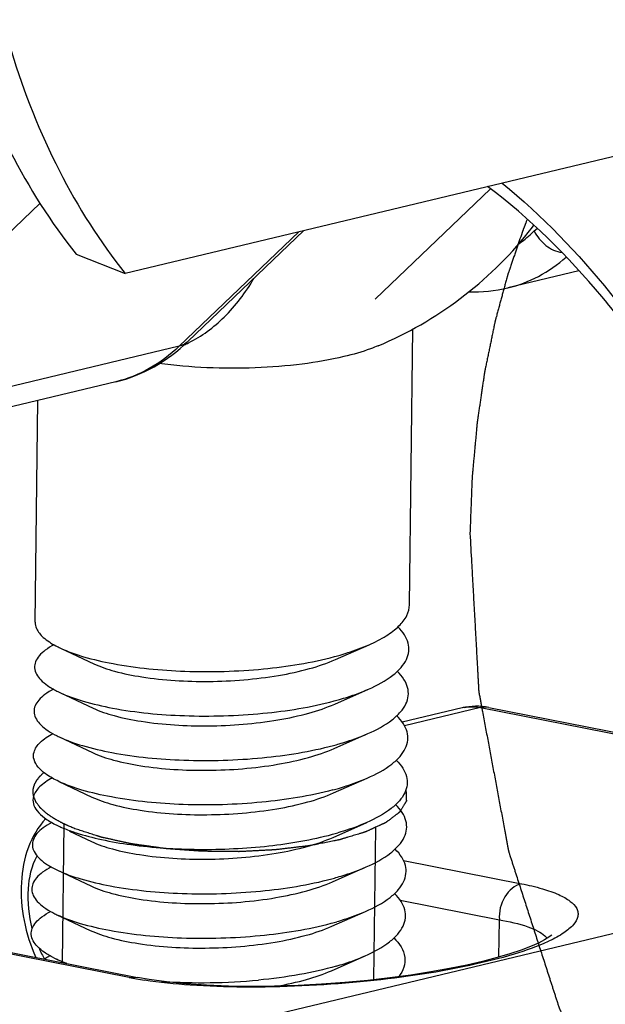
# Paper-space layout 'DRW0010_1_2' of a CAD drawing. Header units: millimetres. Extents: x 0 to 420, y 0 to 297.
# Tile 85 of 171: x 280.31 to 285.95, y 119.74 to 129.22. Entities that reach past the tile are written whole.
import ezdxf

# ---------------------------------------------------------------- set-up
doc = ezdxf.new("R2010")
doc.units = ezdxf.units.MM
doc.header["$LTSCALE"] = 23.1
doc.layers.get('0').update_dxf_attribs({"linetype": 'CONTINUOUS'})
doc.layers.add('02___PRT_ALL_AXES', color=7, linetype='CONTINUOUS')
doc.layers.add('03___PRT_ALL_CURVES', color=7, linetype='CONTINUOUS')

psp = doc.layouts.new('DRW0010_1_2')

# ---------------------------------------------------------------- linework, layer by layer
at = {"color": 7, "linetype": 'Continuous'}
for p, q in [((289.8532, 128.8219), (281.3253, 126.7795)), ((278.1407, 125.1915), (280.5074, 127.4565)), ((285.2629, 127.1882), (285.2896, 127.2137)), ((282.9957, 127.1796), (281.8454, 126.0787)), ((283.0447, 127.1913), (281.9287, 126.1233)), ((280.8529, 126.9652), (281.3253, 126.7795)), ((285.6933, 126.8041), (285.0098, 126.6404)), ((281.8454, 126.0787), (278.1407, 125.1915)), ((281.2356, 125.7365), (277.5304, 124.8491)), ((280.7019, 123.1729), (281.0227, 123.0218)), ((283.3484, 123.0618), (283.6725, 123.2045)), ((283.343, 122.634), (283.6671, 122.7766)), ((280.6965, 122.745), (281.0173, 122.594)), ((284.5693, 122.597), (283.992, 122.4588)), ((284.7464, 122.5995), (284.0128, 122.4238)), ((284.7464, 122.5995), (288.7364, 121.8126)), ((284.8251, 122.6014), (288.7254, 121.8322)), ((280.6911, 122.3171), (281.0119, 122.1661)), ((283.3376, 122.2061), (283.6617, 122.3488)), ((283.3322, 121.7782), (283.6562, 121.9209)), ((280.6857, 121.8892), (281.0064, 121.7382)), ((283.3268, 121.3503), (283.6508, 121.493)), ((280.7906, 121.4095), (281.001, 121.3103)), ((279.2373, 118.8017), (289.0988, 121.1635)), ((283.3213, 120.9224), (283.6454, 121.0651)), ((284.003, 121.1282), (285.1392, 120.9041)), ((280.6748, 121.0335), (280.9956, 120.8824)), ((281.3645, 120.0001), (277.267, 120.8082)), ((277.3457, 120.8101), (281.4434, 120.002)), ((283.9715, 120.7443), (284.9268, 120.5559)), ((280.6694, 120.6056), (280.9902, 120.4546)), ((283.3159, 120.4946), (283.64, 120.6372)), ((284.9223, 120.1973), (284.9268, 120.5559)), ((283.3105, 120.0667), (283.6345, 120.2094))]:
    psp.add_line(p, q, dxfattribs=at)
at = {"color": 2, "linetype": 'Continuous'}
for p, q in [((280.735, 121.4801), (280.7181, 120.145)), ((283.7348, 121.4421), (283.7163, 119.9798))]:
    psp.add_line(p, q, dxfattribs=at)
at = {"color": 7, "linetype": 'Continuous'}
psp.add_lwpolyline([(285.4315, 120.4117), (285.4324, 120.4128), (285.4257, 120.4066), (285.4023, 120.3888), (285.3613, 120.3635), (285.3026, 120.3331), (285.2273, 120.2998), (285.1354, 120.2646), (285.0277, 120.2285), (284.9044, 120.1921), (284.7661, 120.156), (284.6133, 120.1207), (284.4466, 120.0868), (284.2668, 120.0546), (284.0748, 120.0247), (283.872, 119.9975), (283.66, 119.9734), (283.4408, 119.9531), (283.2166, 119.9368), (282.9898, 119.925), (282.7628, 119.9179), (282.5385, 119.9158), (282.3196, 119.9188), (282.1089, 119.927), (281.9093, 119.9405), (281.7237, 119.9589), (281.5555, 119.9821), (281.4434, 120.002)], dxfattribs=at)
for centre, radius, start, end in [((284.3186, 128.171), 1.3628, 308.02864, 311.59631), ((284.2771, 128.2181), 1.4257, 311.58682, 313.74858), ((284.3575, 128.1216), 1.3, 305.04255, 308.02131), ((281.8126, 126.2447), 0.1679, 311.192, 313.72553), ((281.1276, 124.0796), 1.0017, 242.13842, 244.85272), ((282.5769, 125.9479), 2.9574, 284.99111, 286.06054), ((281.1382, 123.6847), 1.0383, 243.16539, 244.82476), ((282.5714, 125.5201), 2.9575, 284.99087, 286.06054), ((284.6601, 122.218), 0.3898, 100.4481, 103.46776), ((281.1171, 123.2246), 1.0025, 242.16154, 244.85211), ((282.566, 125.0921), 2.9573, 284.9912, 286.06054), ((282.5604, 124.6648), 2.958, 284.99045, 286.06054), ((281.122, 122.4011), 1.0383, 243.17423, 244.82357), ((281.4352, 123.1853), 1.8834, 251.20462, 252.03622), ((282.5551, 124.2368), 2.9578, 284.99067, 286.06054), ((281.1165, 121.9731), 1.0382, 243.16513, 244.82469), ((282.5497, 123.8087), 2.9576, 284.99086, 286.06054), ((281.0966, 121.5155), 1.0051, 242.23636, 244.84979), ((282.5444, 123.3805), 2.9573, 284.99126, 286.06054), ((284.7329, 121.7739), 1.5729, 294.91517, 295.39746), ((281.5399, 120.7373), 1.1374, 203.43651, 209.49968), ((281.1085, 121.1232), 1.0447, 243.25017, 244.82115), ((281.9932, 123.1927), 3.2539, 258.85894, 260.11941), ((282.0791, 123.6852), 3.7538, 260.11784, 261.31664), ((282.0709, 125.6841), 5.7331, 266.08578, 275.38229)]:
    psp.add_arc(centre, radius, start, end, dxfattribs=at)
for points, knots in [([(279.4035, 131.737), (279.3977, 131.2823), (279.4478, 130.3907), (279.7185, 129.112), (280.1761, 127.9552), (280.6096, 127.2713), (280.8529, 126.9652)], [0, 0, 0, 0, 0.268685, 0.525362, 0.768981, 1, 1, 1, 1]), ([(279.8758, 131.5513), (279.8701, 131.0966), (279.9201, 130.205), (280.1908, 128.9263), (280.6484, 127.7695), (281.0819, 127.0856), (281.3253, 126.7795)], [0, 0, 0, 0, 0.268685, 0.525362, 0.768981, 1, 1, 1, 1]), ([(286.8798, 125.1374), (286.6009, 125.637), (285.9963, 126.5414), (285.2203, 127.3113), (284.8129, 127.6178)], [0, 0, 0, 0, 0.528805, 1, 1, 1, 1]), ([(284.9544, 127.6493), (285.3382, 127.3348), (286.0659, 126.5775), (286.6428, 125.7042), (286.9087, 125.2279)], [0, 0, 0, 0, 0.476339, 1, 1, 1, 1]), ([(285.2629, 127.1882), (285.2885, 127.1345), (285.3644, 127.0408), (285.4744, 126.9881), (285.5305, 126.9798)], [0, 0, 0, 0, 0.512221, 1, 1, 1, 1]), ([(285.0098, 126.6404), (285.1114, 126.6647), (285.3128, 126.7416), (285.4887, 126.8655), (285.5703, 126.9371)], [0, 0, 0, 0, 0.490325, 1, 1, 1, 1]), ([(281.8454, 126.0787), (281.7585, 125.9956), (281.5691, 125.8515), (281.3473, 125.7633), (281.2356, 125.7365)], [0, 0, 0, 0, 0.511537, 1, 1, 1, 1]), ([(281.2357, 125.7365), (281.3639, 125.7673), (281.6157, 125.8669), (281.8311, 126.0299), (281.9287, 126.1233)], [0, 0, 0, 0, 0.493861, 1, 1, 1, 1]), ([(281.9232, 126.1183), (281.9069, 126.104), (281.8807, 126.0889), (281.8527, 126.0805), (281.8454, 126.0787)], [0, 0, 0, 0, 0.743802, 1, 1, 1, 1]), ([(283.6725, 123.2045), (283.7296, 123.2296), (283.8316, 123.2812), (283.9575, 123.3744), (284.04, 123.476), (284.0616, 123.5536), (284.062, 123.5891)], [0, 0, 0, 0, 0.326215, 0.595671, 0.814126, 1, 1, 1, 1]), ([(280.4596, 123.4208), (280.4594, 123.4008), (280.4724, 123.3441), (280.5438, 123.2622), (280.6163, 123.2169), (280.6595, 123.1941)], [0, 0, 0, 0, 0.18981, 0.535021, 1, 1, 1, 1]), ([(283.6671, 122.7766), (283.75, 122.8131), (283.8636, 122.8731), (283.9809, 122.9794), (284.0354, 123.0575), (284.0606, 123.1401), (284.0534, 123.2244), (284.0151, 123.3058), (283.9745, 123.3535), (283.9508, 123.3769)], [0, 0, 0, 0, 0.331356, 0.463356, 0.57603, 0.675877, 0.772927, 0.878179, 1, 1, 1, 1]), ([(280.6406, 123.2046), (280.6116, 123.1893), (280.5603, 123.1583), (280.4985, 123.1036), (280.4604, 123.0449), (280.4458, 122.958), (280.4994, 122.8721), (280.5827, 122.8061), (280.6384, 122.7739), (280.6695, 122.7582)], [0, 0, 0, 0, 0.157146, 0.286424, 0.392829, 0.486767, 0.693848, 0.832571, 1, 1, 1, 1]), ([(280.702, 123.1729), (280.774, 123.139), (280.9412, 123.08), (281.3399, 122.9889), (281.9206, 122.9343), (282.6373, 122.9548), (283.1177, 123.0311), (283.3418, 123.0912)], [0, 0, 0, 0, 0.089176, 0.19788, 0.457776, 0.740005, 1, 1, 1, 1]), ([(283.395, 123.1059), (283.4201, 123.1132), (283.5141, 123.1417), (283.6065, 123.1755), (283.6725, 123.2045)], [0, 0, 0, 0, 0.265974, 1, 1, 1, 1]), ([(281.0227, 123.0218), (281.0871, 122.9915), (281.2403, 122.9406), (281.6087, 122.8671), (282.1396, 122.8372), (282.6818, 122.8793), (283.0878, 122.966), (283.2682, 123.0265), (283.3484, 123.0618)], [0, 0, 0, 0, 0.090102, 0.203139, 0.475093, 0.760139, 0.888949, 1, 1, 1, 1]), ([(283.6617, 122.3488), (283.7445, 122.3852), (283.858, 122.4451), (283.9753, 122.5513), (284.0298, 122.6293), (284.0551, 122.7118), (284.0481, 122.796), (284.0101, 122.8773), (283.9696, 122.925), (283.946, 122.9483)], [0, 0, 0, 0, 0.331425, 0.463501, 0.57625, 0.676144, 0.773177, 0.878338, 1, 1, 1, 1]), ([(280.6355, 122.7769), (280.607, 122.7619), (280.5564, 122.7314), (280.4951, 122.6778), (280.4566, 122.6204), (280.4443, 122.5588), (280.4607, 122.4974), (280.5025, 122.4398), (280.5668, 122.3853), (280.6194, 122.3537), (280.649, 122.3381)], [0, 0, 0, 0, 0.15829, 0.289021, 0.3969, 0.491701, 0.58806, 0.699928, 0.835942, 1, 1, 1, 1]), ([(283.3896, 122.6781), (283.4147, 122.6853), (283.5087, 122.7138), (283.6011, 122.7476), (283.6671, 122.7766)], [0, 0, 0, 0, 0.265911, 1, 1, 1, 1]), ([(280.6965, 122.745), (280.7685, 122.7111), (280.9358, 122.6521), (281.3345, 122.561), (281.9152, 122.5065), (282.6318, 122.5269), (283.1123, 122.6032), (283.3364, 122.6633)], [0, 0, 0, 0, 0.089183, 0.197887, 0.457781, 0.740014, 1, 1, 1, 1]), ([(281.0173, 122.594), (281.0817, 122.5636), (281.2348, 122.5127), (281.6033, 122.4393), (282.1341, 122.4094), (282.6764, 122.4514), (283.0824, 122.5381), (283.2628, 122.5986), (283.343, 122.634)], [0, 0, 0, 0, 0.090103, 0.20314, 0.475093, 0.760138, 0.888949, 1, 1, 1, 1]), ([(284.5894, 122.6013), (284.6021, 122.6036), (284.6542, 122.6106), (284.7076, 122.6071), (284.7464, 122.5995)], [0, 0, 0, 0, 0.24593, 1, 1, 1, 1]), ([(283.6562, 121.9209), (283.7391, 121.9573), (283.8528, 122.0173), (283.9701, 122.1237), (284.0246, 122.2019), (284.0497, 122.2845), (284.0425, 122.3688), (284.0042, 122.4502), (283.9635, 122.4979), (283.9397, 122.5213)], [0, 0, 0, 0, 0.331335, 0.463317, 0.575975, 0.675813, 0.772866, 0.878141, 1, 1, 1, 1]), ([(280.4483, 122.1718), (280.458, 122.2068), (280.5122, 122.2799), (280.5859, 122.3257), (280.63, 122.349)], [0, 0, 0, 0, 0.421118, 1, 1, 1, 1]), ([(280.6911, 122.3171), (280.7631, 122.2832), (280.9304, 122.2242), (281.329, 122.1331), (281.9098, 122.0786), (282.6264, 122.099), (283.1069, 122.1754), (283.331, 122.2354)], [0, 0, 0, 0, 0.089177, 0.197881, 0.457773, 0.740003, 1, 1, 1, 1]), ([(283.3842, 122.2502), (283.4093, 122.2574), (283.5032, 122.2859), (283.5957, 122.3197), (283.6617, 122.3488)], [0, 0, 0, 0, 0.265954, 1, 1, 1, 1]), ([(281.0119, 122.1661), (281.0762, 122.1357), (281.2294, 122.0849), (281.5978, 122.0114), (282.1287, 121.9815), (282.671, 122.0236), (283.077, 122.1102), (283.2573, 122.1707), (283.3376, 122.2061)], [0, 0, 0, 0, 0.090102, 0.20314, 0.475094, 0.760138, 0.888949, 1, 1, 1, 1]), ([(280.6857, 121.8892), (280.6451, 121.9083), (280.5741, 121.9469), (280.4902, 122.0163), (280.4424, 122.0929), (280.4418, 122.1483), (280.4483, 122.1718)], [0, 0, 0, 0, 0.33889, 0.606466, 0.815815, 1, 1, 1, 1]), ([(283.9352, 122.0926), (283.9588, 122.0692), (283.9992, 122.0216), (284.0373, 121.9402), (284.0442, 121.856), (284.0189, 121.7736), (283.9644, 121.6955), (283.8472, 121.5893), (283.7336, 121.5294), (283.6508, 121.493)], [0, 0, 0, 0, 0.121665, 0.226831, 0.323866, 0.423758, 0.536503, 0.668575, 1, 1, 1, 1]), ([(280.444, 121.7475), (280.4434, 121.7521), (280.4425, 121.759), (280.4414, 121.7671), (280.4408, 121.7717), (280.4403, 121.7752), (280.4399, 121.7781), (280.4396, 121.7804), (280.4394, 121.7818), (280.4392, 121.783), (280.4391, 121.7837), (280.439, 121.7843), (280.4391, 121.7849), (280.4392, 121.7859), (280.4393, 121.7875), (280.4395, 121.7899), (280.4397, 121.7929), (280.4401, 121.7978), (280.4407, 121.8038), (280.4412, 121.8099), (280.4416, 121.8148), (280.4418, 121.8178), (280.442, 121.8202), (280.4422, 121.8217), (280.4422, 121.8228), (280.4423, 121.8234), (280.4425, 121.824), (280.4428, 121.8248), (280.4431, 121.826), (280.4436, 121.8275), (280.4444, 121.8299), (280.4453, 121.8329), (280.4464, 121.8365), (280.4475, 121.8401), (280.4487, 121.8437), (280.4498, 121.8474), (280.4509, 121.851), (280.4519, 121.854), (280.4526, 121.8564), (280.4532, 121.8582), (280.4537, 121.8597), (280.454, 121.8608), (280.4542, 121.8614), (280.4543, 121.8618), (280.4546, 121.8623), (280.4549, 121.8629), (280.4554, 121.8639), (280.4563, 121.8654), (280.4572, 121.8672), (280.4585, 121.8696), (280.4601, 121.8725), (280.4621, 121.8761), (280.464, 121.8797), (280.466, 121.8833), (280.4679, 121.8868), (280.4698, 121.8904), (280.4715, 121.8934), (280.4728, 121.8958), (280.4736, 121.8973), (280.4742, 121.8984), (280.4746, 121.8992), (280.4749, 121.8998), (280.4754, 121.9004), (280.4762, 121.9014), (280.4773, 121.9029), (280.4791, 121.9052), (280.4814, 121.9081), (280.4851, 121.9128), (280.4897, 121.9187), (280.4943, 121.9245), (280.4979, 121.9292), (280.5002, 121.9321), (280.502, 121.9345), (280.5032, 121.9359), (280.504, 121.937), (280.5045, 121.9376), (280.5051, 121.9381), (280.5058, 121.9389), (280.5071, 121.94), (280.5086, 121.9415), (280.511, 121.9439), (280.514, 121.9468), (280.5177, 121.9503), (280.5225, 121.955), (280.531, 121.9632), (280.5383, 121.9703), (280.5431, 121.975)], [0, 0, 0, 0, 0.0625, 0.09375, 0.109375, 0.125, 0.140625, 0.148438, 0.15625, 0.160156, 0.164062, 0.166016, 0.167969, 0.171875, 0.179688, 0.1875, 0.203125, 0.21875, 0.25, 0.28125, 0.296875, 0.3125, 0.320312, 0.328125, 0.332031, 0.333984, 0.335938, 0.339844, 0.34375, 0.351562, 0.359375, 0.375, 0.390625, 0.40625, 0.421875, 0.4375, 0.453125, 0.46875, 0.476562, 0.484375, 0.492188, 0.496094, 0.498047, 0.5, 0.501953, 0.503906, 0.507812, 0.515625, 0.523438, 0.53125, 0.546875, 0.5625, 0.578125, 0.59375, 0.609375, 0.625, 0.640625, 0.648438, 0.65625, 0.660156, 0.664062, 0.666016, 0.667969, 0.671875, 0.679688, 0.6875, 0.703125, 0.71875, 0.75, 0.78125, 0.796875, 0.8125, 0.820312, 0.828125, 0.832031, 0.833984, 0.835938, 0.839844, 0.84375, 0.851562, 0.859375, 0.875, 0.890625, 0.90625, 0.9375, 1, 1, 1, 1]), ([(280.6248, 121.9213), (280.5806, 121.8979), (280.5069, 121.8521), (280.4526, 121.7789), (280.4429, 121.7439)], [0, 0, 0, 0, 0.578936, 1, 1, 1, 1]), ([(283.3788, 121.8223), (283.4038, 121.8295), (283.4978, 121.858), (283.5903, 121.8919), (283.6562, 121.9209)], [0, 0, 0, 0, 0.265911, 1, 1, 1, 1]), ([(283.3255, 121.8075), (283.1014, 121.7475), (282.621, 121.6712), (281.9044, 121.6507), (281.3236, 121.7052), (280.925, 121.7963), (280.7577, 121.8554), (280.6857, 121.8892)], [0, 0, 0, 0, 0.259988, 0.542211, 0.802114, 0.910819, 1, 1, 1, 1]), ([(280.4429, 121.7439), (280.4368, 121.7216), (280.4363, 121.6698), (280.4781, 121.5968), (280.553, 121.5302), (280.6169, 121.493), (280.6534, 121.4745)], [0, 0, 0, 0, 0.188893, 0.400136, 0.665857, 1, 1, 1, 1]), ([(280.8408, 121.434), (280.8278, 121.4396), (280.8083, 121.448), (280.7856, 121.4579), (280.7726, 121.4635), (280.7628, 121.4678), (280.7547, 121.4713), (280.7482, 121.4741), (280.7442, 121.4759), (280.7409, 121.4773), (280.7389, 121.4782), (280.7375, 121.4788), (280.7367, 121.4791), (280.736, 121.4795), (280.735, 121.48), (280.7329, 121.4812), (280.7296, 121.4829), (280.7253, 121.4852), (280.7209, 121.4876), (280.7152, 121.4907), (280.705, 121.4961), (280.6906, 121.5038), (280.6761, 121.5116), (280.666, 121.517), (280.6602, 121.5201), (280.6559, 121.5224), (280.6523, 121.5244), (280.6494, 121.5259), (280.6476, 121.5269), (280.6461, 121.5277), (280.6452, 121.5282), (280.6445, 121.5285), (280.6439, 121.529), (280.6428, 121.5297), (280.6413, 121.5307), (280.639, 121.5323), (280.636, 121.5343), (280.6312, 121.5376), (280.6253, 121.5417), (280.6181, 121.5465), (280.611, 121.5514), (280.6038, 121.5563), (280.5967, 121.5612), (280.5895, 121.5661), (280.5836, 121.5701), (280.5788, 121.5734), (280.5758, 121.5754), (280.5735, 121.5771), (280.5717, 121.5783), (280.5702, 121.5793), (280.5691, 121.58), (280.5686, 121.5804), (280.5681, 121.5807), (280.5678, 121.581), (280.5673, 121.5814), (280.5665, 121.5822), (280.5653, 121.5832), (280.564, 121.5845), (280.5621, 121.5862), (280.5598, 121.5883), (280.5561, 121.5917), (280.5515, 121.5959), (280.5459, 121.601), (280.5404, 121.606), (280.5349, 121.6111), (280.5293, 121.6161), (280.5238, 121.6212), (280.5192, 121.6254), (280.5155, 121.6288), (280.5132, 121.6309), (280.5113, 121.6326), (280.5102, 121.6336), (280.5093, 121.6344), (280.5089, 121.6348), (280.5086, 121.6352), (280.5082, 121.6358), (280.5075, 121.6366), (280.5067, 121.6377), (280.5054, 121.6395), (280.5038, 121.6416), (280.5019, 121.6442), (280.4993, 121.6477), (280.4948, 121.6537), (280.4883, 121.6624), (280.4818, 121.671), (280.4773, 121.6771), (280.4747, 121.6806), (280.4728, 121.6831), (280.4712, 121.6853), (280.4699, 121.687), (280.4691, 121.6881), (280.4684, 121.689), (280.468, 121.6895), (280.4677, 121.69), (280.4675, 121.6904), (280.4672, 121.6912), (280.4667, 121.6923), (280.466, 121.6941), (280.465, 121.6963), (280.4636, 121.6999), (280.4617, 121.7044), (280.4595, 121.7098), (280.4566, 121.717), (280.4529, 121.7259), (280.4485, 121.7367), (280.4455, 121.7439), (280.444, 121.7475)], [0, 0, 0, 0, 0.0625, 0.09375, 0.109375, 0.125, 0.140625, 0.148438, 0.15625, 0.160156, 0.164062, 0.166016, 0.166992, 0.167969, 0.169922, 0.171875, 0.179688, 0.1875, 0.195312, 0.203125, 0.21875, 0.25, 0.28125, 0.296875, 0.304688, 0.3125, 0.320312, 0.324219, 0.328125, 0.330078, 0.332031, 0.333008, 0.333984, 0.335938, 0.339844, 0.34375, 0.351562, 0.359375, 0.375, 0.390625, 0.40625, 0.421875, 0.4375, 0.453125, 0.46875, 0.476562, 0.484375, 0.488281, 0.492188, 0.496094, 0.498047, 0.499023, 0.5, 0.500977, 0.501953, 0.503906, 0.507812, 0.511719, 0.515625, 0.523438, 0.53125, 0.546875, 0.5625, 0.578125, 0.59375, 0.609375, 0.625, 0.640625, 0.648438, 0.65625, 0.660156, 0.664062, 0.666016, 0.666992, 0.667969, 0.669922, 0.671875, 0.675781, 0.679688, 0.6875, 0.695312, 0.703125, 0.71875, 0.75, 0.78125, 0.796875, 0.804688, 0.8125, 0.820312, 0.824219, 0.828125, 0.830078, 0.832031, 0.833008, 0.833984, 0.835938, 0.839844, 0.84375, 0.851562, 0.859375, 0.875, 0.890625, 0.90625, 0.9375, 0.96875, 1, 1, 1, 1]), ([(284.028, 121.809), (284.0282, 121.8016), (284.0287, 121.7906), (284.0292, 121.7758), (284.0296, 121.7648), (284.03, 121.7537), (284.0304, 121.7427), (284.0308, 121.7316), (284.0312, 121.7224), (284.0314, 121.7151), (284.0316, 121.7105), (284.0317, 121.7073), (284.0318, 121.7054), (284.0319, 121.704), (284.0319, 121.7027), (284.0319, 121.7015), (284.032, 121.7008), (284.032, 121.7004), (284.032, 121.7002), (284.0319, 121.7001), (284.0318, 121.6998), (284.0316, 121.6996), (284.0313, 121.6991), (284.031, 121.6985), (284.0305, 121.6978), (284.03, 121.6969), (284.029, 121.6953), (284.0276, 121.693), (284.0259, 121.6903), (284.0237, 121.6866), (284.0209, 121.6821), (284.0175, 121.6766), (284.0142, 121.6711), (284.0097, 121.6638), (284.0041, 121.6547), (283.9974, 121.6437), (283.9907, 121.6327), (283.9851, 121.6236), (283.9807, 121.6163), (283.9773, 121.6108), (283.9745, 121.6062), (283.9723, 121.6026), (283.9706, 121.5998), (283.9692, 121.5975), (283.9681, 121.5957), (283.9674, 121.5946), (283.9668, 121.5936), (283.9665, 121.5931), (283.9662, 121.5927), (283.9661, 121.5924), (283.966, 121.5922), (283.9656, 121.592), (283.9651, 121.5915), (283.9644, 121.591), (283.9632, 121.5902), (283.9619, 121.5891), (283.9602, 121.5879), (283.958, 121.5862), (283.9552, 121.5841), (283.9519, 121.5816), (283.9474, 121.5782), (283.9419, 121.574), (283.9352, 121.5689), (283.9285, 121.5639), (283.9196, 121.5572), (283.9085, 121.5488), (283.8952, 121.5387), (283.8819, 121.5286), (283.8685, 121.5185), (283.8585, 121.5109), (283.8519, 121.5059), (283.8485, 121.5034), (283.8452, 121.5008), (283.8424, 121.4987), (283.8402, 121.4971), (283.8385, 121.4958), (283.8371, 121.4947), (283.8362, 121.494), (283.8356, 121.4936), (283.8352, 121.4933), (283.8348, 121.493), (283.8342, 121.4927), (283.8336, 121.4924), (283.8323, 121.4918), (283.8305, 121.4909), (283.828, 121.4898), (283.8247, 121.4883), (283.8205, 121.4864), (283.8139, 121.4833), (283.8056, 121.4795), (283.7956, 121.4749), (283.7857, 121.4703), (283.7757, 121.4657), (283.7625, 121.4596), (283.7459, 121.452), (283.726, 121.4428), (283.7094, 121.4352), (283.6961, 121.429), (283.6861, 121.4245), (283.6762, 121.4199), (283.6662, 121.4153), (283.6579, 121.4115), (283.6513, 121.4084), (283.6472, 121.4065), (283.6443, 121.4052), (283.6426, 121.4044), (283.6414, 121.4038), (283.6403, 121.4034), (283.6395, 121.403), (283.6387, 121.4026), (283.6373, 121.4022), (283.6352, 121.4015), (283.6325, 121.4007), (283.6294, 121.3998), (283.6262, 121.3988), (283.6219, 121.3975), (283.6166, 121.3959), (283.6081, 121.3934), (283.5975, 121.3902), (283.5847, 121.3863), (283.5677, 121.3812), (283.5464, 121.3747), (283.5124, 121.3645), (283.4826, 121.3555), (283.4571, 121.3478), (283.4444, 121.3439), (283.4316, 121.3401), (283.421, 121.3369), (283.4125, 121.3343), (283.4061, 121.3324), (283.4008, 121.3308), (283.3965, 121.3295), (283.3933, 121.3285), (283.3907, 121.3277), (283.3888, 121.3272), (283.3879, 121.3269), (283.3874, 121.3267), (283.3867, 121.3266), (283.386, 121.3265), (283.3847, 121.3262), (283.3826, 121.3258), (283.3795, 121.3252), (283.3758, 121.3244), (283.3709, 121.3235), (283.3622, 121.3218), (283.3499, 121.3193), (283.3302, 121.3154), (283.3056, 121.3106), (283.276, 121.3047), (283.2465, 121.2989), (283.2169, 121.293), (283.1923, 121.2882), (283.1726, 121.2843), (283.1578, 121.2813), (283.143, 121.2784), (283.1307, 121.276), (283.1209, 121.274), (283.1135, 121.2726), (283.1073, 121.2714), (283.103, 121.2705), (283.1005, 121.27), (283.099, 121.2697), (283.0978, 121.2695), (283.0966, 121.2692), (283.0948, 121.269), (283.0927, 121.2688), (283.0899, 121.2684), (283.0864, 121.268), (283.0809, 121.2674), (283.0739, 121.2665), (283.0627, 121.2652), (283.0488, 121.2636), (283.032, 121.2616), (283.0153, 121.2596), (282.993, 121.257), (282.9651, 121.2537), (282.9316, 121.2497), (282.8981, 121.2457), (282.8646, 121.2418), (282.8367, 121.2385), (282.8144, 121.2358), (282.8004, 121.2342), (282.7893, 121.2329), (282.7809, 121.2319), (282.7746, 121.2311), (282.7704, 121.2306), (282.7683, 121.2304), (282.7662, 121.2301), (282.7633, 121.23), (282.7597, 121.2298), (282.7538, 121.2295), (282.7465, 121.2291), (282.7378, 121.2287), (282.7262, 121.2281), (282.7116, 121.2274), (282.6941, 121.2265), (282.6766, 121.2256), (282.6533, 121.2244), (282.6242, 121.2229), (282.5892, 121.2211), (282.5542, 121.2193), (282.5193, 121.2175), (282.4901, 121.216), (282.4668, 121.2148), (282.4523, 121.2141), (282.4406, 121.2135), (282.4333, 121.2131), (282.4282, 121.2128), (282.4253, 121.2127), (282.4224, 121.2125), (282.4186, 121.2126), (282.4126, 121.2126), (282.405, 121.2127), (282.3929, 121.2128), (282.3778, 121.213), (282.3596, 121.2132), (282.3354, 121.2135), (282.3051, 121.2138), (282.2688, 121.2142), (282.2325, 121.2146), (282.1962, 121.2149), (282.1599, 121.2153), (282.1296, 121.2156), (282.1084, 121.2159), (282.0963, 121.216), (282.0873, 121.2161), (282.0797, 121.2162), (282.0737, 121.2162), (282.0699, 121.2163), (282.0668, 121.2163), (282.0646, 121.2163), (282.0624, 121.2165), (282.0594, 121.2167), (282.0557, 121.217), (282.0468, 121.2177), (282.0334, 121.2186), (282.0156, 121.2199), (281.9978, 121.2212), (281.9741, 121.223), (281.9444, 121.2251), (281.9088, 121.2277), (281.8732, 121.2303), (281.8375, 121.2329), (281.8079, 121.2351), (281.7841, 121.2368), (281.7663, 121.2381), (281.7515, 121.2392), (281.7396, 121.2401), (281.7307, 121.2407), (281.7233, 121.2413), (281.7181, 121.2416), (281.7155, 121.2418), (281.714, 121.2419), (281.7127, 121.2422), (281.7109, 121.2424), (281.7082, 121.2428), (281.7048, 121.2433), (281.7006, 121.2438), (281.6951, 121.2446), (281.6883, 121.2456), (281.6773, 121.2471), (281.6581, 121.2498), (281.6306, 121.2536), (281.5977, 121.2582), (281.5647, 121.2629), (281.5318, 121.2675), (281.4988, 121.2721), (281.4714, 121.2759), (281.4494, 121.279), (281.4329, 121.2813), (281.4192, 121.2832), (281.4096, 121.2846), (281.4041, 121.2853), (281.4, 121.2859), (281.3965, 121.2864), (281.3938, 121.2868), (281.3921, 121.287), (281.3907, 121.2872), (281.3897, 121.2873), (281.3887, 121.2876), (281.3869, 121.288), (281.3828, 121.2889), (281.3765, 121.2902), (281.369, 121.2919), (281.3614, 121.2936), (281.3514, 121.2958), (281.3338, 121.2996), (281.3086, 121.3051), (281.2785, 121.3117), (281.2483, 121.3183), (281.2182, 121.3249), (281.193, 121.3304), (281.1729, 121.3348), (281.1578, 121.3381), (281.1428, 121.3414), (281.1302, 121.3442), (281.1201, 121.3464), (281.1126, 121.348), (281.1063, 121.3494), (281.1013, 121.3505), (281.0982, 121.3512), (281.0956, 121.3517), (281.0941, 121.3521), (281.0928, 121.3524), (281.0918, 121.3527), (281.0899, 121.3533), (281.0872, 121.3542), (281.083, 121.3556), (281.0776, 121.3573), (281.0712, 121.3594), (281.0648, 121.3614), (281.0563, 121.3642), (281.0414, 121.369), (281.02, 121.3759), (280.9944, 121.3842), (280.9688, 121.3925), (280.9347, 121.4036), (280.892, 121.4174), (280.8579, 121.4284), (280.8408, 121.434)], [0, 0, 0, 0, 0.015625, 0.023438, 0.03125, 0.039062, 0.046875, 0.054688, 0.0625, 0.066406, 0.070312, 0.072266, 0.073242, 0.074219, 0.075195, 0.076172, 0.07666, 0.076782, 0.076904, 0.077026, 0.077148, 0.077393, 0.077637, 0.078125, 0.078613, 0.079102, 0.080078, 0.082031, 0.083984, 0.085938, 0.089844, 0.09375, 0.097656, 0.101562, 0.109375, 0.117188, 0.125, 0.132812, 0.136719, 0.140625, 0.144531, 0.146484, 0.148438, 0.150391, 0.151367, 0.152344, 0.152832, 0.15332, 0.153564, 0.153687, 0.153809, 0.154053, 0.154297, 0.154785, 0.155273, 0.15625, 0.157227, 0.158203, 0.160156, 0.162109, 0.164062, 0.167969, 0.171875, 0.175781, 0.179688, 0.1875, 0.195312, 0.203125, 0.210938, 0.21875, 0.220703, 0.222656, 0.224609, 0.226562, 0.227539, 0.228516, 0.229492, 0.22998, 0.230225, 0.230469, 0.230713, 0.230957, 0.231201, 0.231445, 0.232422, 0.233398, 0.234375, 0.236328, 0.238281, 0.242188, 0.246094, 0.25, 0.253906, 0.257812, 0.265625, 0.273438, 0.28125, 0.285156, 0.289062, 0.292969, 0.296875, 0.300781, 0.302734, 0.304688, 0.305664, 0.306152, 0.306641, 0.307129, 0.307373, 0.307617, 0.308105, 0.308594, 0.30957, 0.310547, 0.311523, 0.3125, 0.314453, 0.316406, 0.320312, 0.324219, 0.328125, 0.335938, 0.34375, 0.359375, 0.363281, 0.367188, 0.371094, 0.375, 0.376953, 0.378906, 0.380859, 0.381836, 0.382812, 0.383789, 0.384277, 0.384521, 0.384644, 0.384766, 0.38501, 0.385254, 0.385742, 0.386719, 0.387695, 0.388672, 0.390625, 0.394531, 0.398438, 0.40625, 0.414062, 0.421875, 0.429688, 0.4375, 0.441406, 0.445312, 0.449219, 0.453125, 0.455078, 0.457031, 0.458984, 0.459961, 0.460449, 0.460938, 0.461182, 0.461426, 0.461914, 0.462402, 0.462891, 0.463867, 0.464844, 0.466797, 0.46875, 0.472656, 0.476562, 0.480469, 0.484375, 0.492188, 0.5, 0.507812, 0.515625, 0.523438, 0.527344, 0.53125, 0.533203, 0.535156, 0.537109, 0.537598, 0.538086, 0.538574, 0.539062, 0.540039, 0.541016, 0.542969, 0.544922, 0.546875, 0.550781, 0.554688, 0.558594, 0.5625, 0.570312, 0.578125, 0.585938, 0.59375, 0.601562, 0.605469, 0.609375, 0.611328, 0.613281, 0.614258, 0.614746, 0.615234, 0.616211, 0.617188, 0.619141, 0.621094, 0.625, 0.628906, 0.632812, 0.640625, 0.648438, 0.65625, 0.664062, 0.671875, 0.679688, 0.683594, 0.685547, 0.6875, 0.689453, 0.69043, 0.691406, 0.691895, 0.692383, 0.692871, 0.693359, 0.694336, 0.695312, 0.699219, 0.703125, 0.707031, 0.710938, 0.71875, 0.726562, 0.734375, 0.742188, 0.75, 0.753906, 0.757812, 0.761719, 0.763672, 0.765625, 0.767578, 0.768555, 0.769043, 0.769287, 0.769531, 0.77002, 0.770508, 0.771484, 0.772461, 0.773438, 0.775391, 0.777344, 0.78125, 0.789062, 0.796875, 0.804688, 0.8125, 0.820312, 0.828125, 0.832031, 0.835938, 0.839844, 0.841797, 0.842773, 0.84375, 0.844727, 0.845215, 0.845703, 0.845947, 0.846191, 0.846436, 0.84668, 0.847656, 0.849609, 0.851562, 0.853516, 0.855469, 0.859375, 0.867188, 0.875, 0.882812, 0.890625, 0.898438, 0.902344, 0.90625, 0.910156, 0.914062, 0.916016, 0.917969, 0.919922, 0.920898, 0.921875, 0.922363, 0.922852, 0.923096, 0.92334, 0.923828, 0.924805, 0.925781, 0.927734, 0.929688, 0.931641, 0.933594, 0.9375, 0.945312, 0.953125, 0.960938, 0.96875, 0.984375, 1, 1, 1, 1]), ([(281.0064, 121.7382), (281.0708, 121.7078), (281.224, 121.657), (281.5924, 121.5835), (282.1233, 121.5536), (282.6656, 121.5957), (283.0715, 121.6823), (283.2519, 121.7428), (283.3322, 121.7782)], [0, 0, 0, 0, 0.090102, 0.203139, 0.475093, 0.760139, 0.888949, 1, 1, 1, 1]), ([(283.6454, 121.0651), (283.7283, 121.1016), (283.842, 121.1616), (283.9593, 121.2679), (284.0137, 121.3461), (284.0389, 121.4287), (284.0317, 121.513), (283.9933, 121.5945), (283.9527, 121.6421), (283.9289, 121.6655)], [0, 0, 0, 0, 0.331336, 0.46332, 0.57598, 0.675819, 0.772872, 0.878144, 1, 1, 1, 1]), ([(280.5614, 121.5308), (280.4876, 121.4526), (280.3732, 121.2532), (280.3112, 120.9091), (280.3392, 120.5451), (280.4144, 120.3073), (280.466, 120.1946)], [0, 0, 0, 0, 0.229038, 0.474474, 0.735728, 1, 1, 1, 1]), ([(280.6192, 121.4933), (280.5902, 121.478), (280.5388, 121.4469), (280.477, 121.3922), (280.4388, 121.3335), (280.4281, 121.2703), (280.4474, 121.2078), (280.4926, 121.1495), (280.5611, 121.0943), (280.6167, 121.0624), (280.6478, 121.0467)], [0, 0, 0, 0, 0.156696, 0.2856, 0.391685, 0.485316, 0.581726, 0.694901, 0.833141, 1, 1, 1, 1]), ([(280.6803, 121.4614), (280.6915, 121.4561), (280.74, 121.4343), (280.7898, 121.4155), (280.8284, 121.4023)], [0, 0, 0, 0, 0.234005, 1, 1, 1, 1]), ([(283.6508, 121.493), (283.6298, 121.4838), (283.5391, 121.4461), (283.4457, 121.4153), (283.3733, 121.3944)], [0, 0, 0, 0, 0.233572, 1, 1, 1, 1]), ([(280.8543, 121.3937), (280.9339, 121.3679), (281.1082, 121.323), (281.4994, 121.2568), (282.0392, 121.2225), (282.6902, 121.2533), (283.1199, 121.326), (283.3201, 121.3796)], [0, 0, 0, 0, 0.100746, 0.216354, 0.477474, 0.750326, 1, 1, 1, 1]), ([(281.001, 121.3103), (281.0654, 121.28), (281.2186, 121.2291), (281.587, 121.1556), (282.1179, 121.1257), (282.6601, 121.1678), (283.0661, 121.2544), (283.2465, 121.3149), (283.3268, 121.3503)], [0, 0, 0, 0, 0.090103, 0.20314, 0.475093, 0.760138, 0.888949, 1, 1, 1, 1]), ([(280.432, 120.4725), (280.4001, 120.5961), (280.3732, 120.8353), (280.4255, 121.0757), (280.4777, 121.1723)], [0, 0, 0, 0, 0.537357, 1, 1, 1, 1]), ([(283.64, 120.6372), (283.7228, 120.6737), (283.8364, 120.7336), (283.9536, 120.8397), (284.0081, 120.9178), (284.0334, 121.0003), (284.0264, 121.0845), (283.9884, 121.1658), (283.9479, 121.2135), (283.9243, 121.2368)], [0, 0, 0, 0, 0.331428, 0.4635, 0.576245, 0.676136, 0.773168, 0.878332, 1, 1, 1, 1]), ([(280.6138, 121.0654), (280.5853, 121.0503), (280.5346, 121.0198), (280.4733, 120.9661), (280.4348, 120.9087), (280.4226, 120.8469), (280.4392, 120.7854), (280.4812, 120.7278), (280.5459, 120.6732), (280.5987, 120.6417), (280.6284, 120.626)], [0, 0, 0, 0, 0.158179, 0.288781, 0.396528, 0.491242, 0.587601, 0.699561, 0.835736, 1, 1, 1, 1]), ([(283.3679, 120.9665), (283.393, 120.9738), (283.487, 121.0023), (283.5794, 121.0361), (283.6454, 121.0651)], [0, 0, 0, 0, 0.265911, 1, 1, 1, 1]), ([(280.6748, 121.0335), (280.7468, 120.9996), (280.9141, 120.9406), (281.3128, 120.8495), (281.8935, 120.795), (282.6101, 120.8154), (283.0906, 120.8917), (283.3147, 120.9518)], [0, 0, 0, 0, 0.089182, 0.197886, 0.457784, 0.740013, 1, 1, 1, 1]), ([(280.9956, 120.8824), (281.06, 120.8521), (281.2132, 120.8012), (281.5816, 120.7278), (282.1124, 120.6978), (282.6547, 120.7399), (283.0607, 120.8266), (283.2411, 120.8871), (283.3213, 120.9224)], [0, 0, 0, 0, 0.090102, 0.20314, 0.475094, 0.760138, 0.888949, 1, 1, 1, 1]), ([(285.1392, 120.9041), (285.0736, 120.8884), (284.9535, 120.7815), (284.9214, 120.6322), (284.9268, 120.5559)], [0, 0, 0, 0, 0.468268, 1, 1, 1, 1]), ([(285.1392, 120.9041), (285.2071, 120.8907), (285.3292, 120.8625), (285.4886, 120.8076), (285.6035, 120.7464), (285.6672, 120.6825), (285.6853, 120.6277), (285.683, 120.5716), (285.6373, 120.498), (285.5396, 120.4212), (285.4562, 120.3762), (285.4075, 120.3531)], [0, 0, 0, 0, 0.19867, 0.35946, 0.482157, 0.571452, 0.608522, 0.644828, 0.729143, 0.845344, 1, 1, 1, 1]), ([(283.6345, 120.2094), (283.7174, 120.2458), (283.8311, 120.3058), (283.9484, 120.4121), (284.0028, 120.4902), (284.028, 120.5728), (284.0209, 120.6571), (283.9826, 120.7385), (283.942, 120.7862), (283.9183, 120.8095)], [0, 0, 0, 0, 0.331352, 0.46336, 0.576045, 0.675898, 0.772946, 0.878192, 1, 1, 1, 1]), ([(280.6382, 120.1903), (280.607, 120.206), (280.551, 120.2383), (280.4674, 120.3042), (280.4133, 120.3902), (280.4278, 120.4774), (280.4659, 120.5362), (280.5277, 120.591), (280.5791, 120.622), (280.6081, 120.6374)], [0, 0, 0, 0, 0.167653, 0.306556, 0.513755, 0.607604, 0.713865, 0.842986, 1, 1, 1, 1]), ([(280.6694, 120.6056), (280.7414, 120.5717), (280.9087, 120.5127), (281.3073, 120.4216), (281.8881, 120.3671), (282.6047, 120.3875), (283.0852, 120.4639), (283.3093, 120.5239)], [0, 0, 0, 0, 0.089178, 0.197883, 0.45777, 0.740001, 1, 1, 1, 1]), ([(283.3625, 120.5387), (283.3876, 120.5459), (283.4816, 120.5744), (283.574, 120.6082), (283.64, 120.6372)], [0, 0, 0, 0, 0.26595, 1, 1, 1, 1]), ([(280.9902, 120.4546), (281.0545, 120.4242), (281.2077, 120.3733), (281.5762, 120.2999), (282.107, 120.27), (282.6493, 120.312), (283.0553, 120.3987), (283.2356, 120.4592), (283.3159, 120.4946)], [0, 0, 0, 0, 0.090102, 0.203139, 0.475093, 0.760139, 0.888949, 1, 1, 1, 1]), ([(284.9268, 120.5559), (285.0199, 120.5401), (285.1473, 120.5132), (285.292, 120.4546), (285.3445, 120.4212), (285.364, 120.403)], [0, 0, 0, 0, 0.605958, 0.828949, 1, 1, 1, 1]), ([(285.3955, 120.3474), (285.2901, 120.2985), (285.041, 120.211), (284.4401, 120.0623), (283.5689, 119.941), (282.6677, 119.8973), (281.9749, 119.9204), (281.6582, 119.9521), (281.5124, 119.9744)], [0, 0, 0, 0, 0.088583, 0.200593, 0.47171, 0.757619, 0.887565, 1, 1, 1, 1]), ([(283.9129, 120.3816), (283.9636, 120.3316), (284.0285, 120.237), (284.0137, 120.0953), (283.9795, 120.0363), (283.9582, 120.0086)], [0, 0, 0, 0, 0.516721, 0.745882, 1, 1, 1, 1]), ([(280.602, 120.2092), (280.5973, 120.2067), (280.5794, 120.1969), (280.5618, 120.1865), (280.5491, 120.1782)], [0, 0, 0, 0, 0.260178, 1, 1, 1, 1]), ([(283.3571, 120.1108), (283.3822, 120.118), (283.4761, 120.1465), (283.5686, 120.1803), (283.6345, 120.2094)], [0, 0, 0, 0, 0.265955, 1, 1, 1, 1]), ([(280.7644, 120.1357), (280.7555, 120.139), (280.7216, 120.152), (280.6882, 120.1663), (280.664, 120.1777)], [0, 0, 0, 0, 0.261571, 1, 1, 1, 1]), ([(283.3571, 120.1108), (283.241, 120.0774), (282.9928, 120.0221), (282.741, 119.9888), (282.6087, 119.9762)], [0, 0, 0, 0, 0.476011, 1, 1, 1, 1]), ([(282.7877, 119.9182), (282.8836, 119.9352), (283.061, 119.9743), (283.2335, 120.0327), (283.3105, 120.0667)], [0, 0, 0, 0, 0.536247, 1, 1, 1, 1])]:
    psp.add_open_spline(points, degree=3, knots=knots, dxfattribs=at)
for points in [[(284.6303, 126.602), (284.7574, 126.598), (284.8862, 126.6108), (285.0098, 126.6404)], [(284.8251, 122.6014), (284.7414, 122.6179), (284.6522, 122.6169), (284.5693, 122.597)], [(284.8251, 122.6014), (284.7994, 122.6064), (284.7719, 122.6056), (284.7464, 122.5995)], [(285.364, 120.403), (285.372, 120.3955), (285.3795, 120.3873), (285.3858, 120.3784)], [(281.3645, 120.0001), (281.39, 120.0062), (281.4175, 120.007), (281.4432, 120.002)]]:
    psp.add_open_spline(points, degree=3, dxfattribs=at)
at = {"layer": '02___PRT_ALL_AXES', "color": 7, "linetype": 'Continuous'}
for p, q in [((284.062, 123.5891), (284.0957, 126.2458)), ((280.4596, 123.4208), (280.4867, 125.5572))]:
    psp.add_line(p, q, dxfattribs=at)
for centre, radius, start, end in [((283.7939, 128.3021), 1.807, 321.31348, 324.13939), ((282.3364, 129.4706), 3.675, 292.80724, 321.29579), ((281.3985, 127.1897), 1.2047, 294.11233, 295.32986), ((281.3943, 127.1985), 1.2144, 295.32981, 296.44019)]:
    psp.add_arc(centre, radius, start, end, dxfattribs=at)
for points, knots in [([(281.9351, 126.1111), (282.0616, 126.174), (282.3051, 126.3543), (282.4848, 126.5954), (282.5639, 126.7295)], [0, 0, 0, 0, 0.475839, 1, 1, 1, 1]), ([(283.761, 126.0829), (283.7368, 126.0727), (283.6293, 126.0309), (283.518, 125.9992), (283.4314, 125.9784)], [0, 0, 0, 0, 0.227871, 1, 1, 1, 1]), ([(283.4314, 125.9784), (283.2992, 125.9468), (283.0157, 125.8984), (282.4203, 125.8527), (281.957, 125.8716), (281.6497, 125.9118)], [0, 0, 0, 0, 0.227766, 0.4808, 1, 1, 1, 1])]:
    psp.add_open_spline(points, degree=3, knots=knots, dxfattribs=at)
at = {"layer": '03___PRT_ALL_CURVES', "color": 40, "linetype": 'Continuous'}
psp.add_line((283.7327, 126.5307), (284.8426, 127.5929), dxfattribs=at)
for points, knots in [([(285.1958, 127.3027), (285.1942, 127.2986), (285.191, 127.2906), (285.1862, 127.2785), (285.1822, 127.2684), (285.179, 127.2604), (285.1767, 127.2543), (285.1743, 127.2482), (285.1719, 127.2422), (285.1699, 127.2371), (285.1684, 127.233), (285.1674, 127.2305), (285.1667, 127.2287), (285.1663, 127.2277), (285.166, 127.2269), (285.1658, 127.2263), (285.1656, 127.2258), (285.1654, 127.2254), (285.1653, 127.2251), (285.1651, 127.2247), (285.165, 127.2242), (285.1648, 127.2237), (285.1643, 127.2224), (285.1635, 127.2205), (285.1625, 127.2179), (285.1616, 127.2154), (285.1603, 127.212), (285.1586, 127.2077), (285.1566, 127.2026), (285.1547, 127.1974), (285.1534, 127.194), (285.1527, 127.1923)], [0, 0, 0, 0, 0.125, 0.25, 0.375, 0.4375, 0.5, 0.5625, 0.625, 0.6875, 0.71875, 0.75, 0.765625, 0.773438, 0.78125, 0.789062, 0.792969, 0.796875, 0.800781, 0.802734, 0.804688, 0.808594, 0.8125, 0.828125, 0.84375, 0.859375, 0.875, 0.90625, 0.9375, 0.96875, 1, 1, 1, 1]), ([(285.1527, 127.1923), (285.1437, 127.1658), (285.1255, 127.1128), (285.1029, 127.0465), (285.0848, 126.9935), (285.0712, 126.9537), (285.0576, 126.914), (285.044, 126.8742), (285.0327, 126.8411), (285.0247, 126.8179), (285.0202, 126.8046), (285.0168, 126.7947), (285.014, 126.7864), (285.0117, 126.7798), (285.0103, 126.7757), (285.0092, 126.7723), (285.0085, 126.7703), (285.0079, 126.7686), (285.0074, 126.7669), (285.0066, 126.7638), (285.0054, 126.7595), (285.0035, 126.7525), (285.0011, 126.7437), (284.9973, 126.7297), (284.9925, 126.7123), (284.9868, 126.6913), (284.9792, 126.6633), (284.9697, 126.6284), (284.9584, 126.5864), (284.947, 126.5445), (284.9356, 126.5025), (284.9261, 126.4676), (284.9185, 126.4396), (284.9128, 126.4186), (284.9071, 126.3977), (284.9014, 126.3767), (284.8966, 126.3592), (284.8933, 126.347), (284.8914, 126.34), (284.89, 126.3347), (284.8885, 126.3295), (284.8875, 126.3256), (284.8868, 126.3229), (284.8864, 126.3216), (284.8861, 126.3203), (284.8857, 126.3183), (284.8852, 126.316), (284.8844, 126.3121), (284.8834, 126.3073), (284.8818, 126.2996), (284.8798, 126.2901), (284.8774, 126.2785), (284.8743, 126.2632), (284.8703, 126.244), (284.8655, 126.221), (284.8592, 126.1903), (284.8513, 126.1519), (284.8418, 126.1059), (284.8322, 126.0598), (284.8227, 126.0138), (284.8148, 125.9754), (284.8084, 125.9447), (284.8037, 125.9217), (284.7989, 125.8986), (284.795, 125.8795), (284.7918, 125.8641), (284.7898, 125.8545), (284.7882, 125.8468), (284.787, 125.8411), (284.786, 125.8363), (284.7853, 125.8329), (284.7849, 125.831), (284.7846, 125.8296), (284.7844, 125.8281), (284.7841, 125.8262), (284.7837, 125.8229), (284.783, 125.8181), (284.7821, 125.8124), (284.781, 125.8048), (284.7796, 125.7953), (284.7774, 125.7801), (284.7746, 125.761), (284.7712, 125.7381), (284.7678, 125.7153), (284.7634, 125.6848), (284.7577, 125.6467), (284.751, 125.601), (284.7443, 125.5553), (284.7376, 125.5096), (284.732, 125.4715), (284.7275, 125.441), (284.7241, 125.4181), (284.7213, 125.3991), (284.7191, 125.3838), (284.7174, 125.3724), (284.716, 125.3629), (284.7149, 125.3553), (284.7142, 125.3505), (284.7136, 125.3467), (284.7133, 125.3443), (284.713, 125.3424), (284.7128, 125.3409), (284.7127, 125.3394), (284.7124, 125.3363), (284.712, 125.3316), (284.7114, 125.3255), (284.7108, 125.3193), (284.7101, 125.311), (284.7088, 125.2966), (284.7069, 125.276), (284.7046, 125.2513), (284.7024, 125.2265), (284.7001, 125.2018), (284.6971, 125.1688), (284.6933, 125.1276), (284.6888, 125.0781), (284.6842, 125.0287), (284.6797, 124.9792), (284.6759, 124.938), (284.6729, 124.905), (284.6706, 124.8803), (284.6688, 124.8596), (284.6672, 124.8432), (284.6663, 124.8328), (284.6655, 124.8246), (284.6651, 124.8194), (284.6647, 124.8158), (284.6646, 124.8138), (284.6645, 124.8117), (284.6644, 124.8091), (284.6642, 124.8028), (284.6638, 124.7933), (284.6633, 124.7808), (284.6628, 124.7682), (284.6622, 124.7514), (284.6611, 124.7221), (284.6595, 124.6801), (284.6575, 124.6298), (284.6556, 124.5795), (284.6537, 124.5292), (284.6511, 124.4621), (284.6479, 124.3782), (284.6454, 124.3112), (284.6441, 124.2776)], [0, 0, 0, 0, 0.03125, 0.0625, 0.078125, 0.09375, 0.109375, 0.125, 0.140625, 0.148438, 0.152344, 0.15625, 0.160156, 0.162109, 0.164062, 0.165039, 0.166016, 0.166504, 0.166992, 0.167969, 0.169922, 0.171875, 0.175781, 0.179688, 0.1875, 0.195312, 0.203125, 0.21875, 0.234375, 0.25, 0.265625, 0.28125, 0.289062, 0.296875, 0.304688, 0.3125, 0.320312, 0.324219, 0.326172, 0.328125, 0.330078, 0.332031, 0.33252, 0.333008, 0.333496, 0.333984, 0.334961, 0.335938, 0.337891, 0.339844, 0.34375, 0.347656, 0.351562, 0.359375, 0.367188, 0.375, 0.390625, 0.40625, 0.421875, 0.4375, 0.453125, 0.460938, 0.46875, 0.476562, 0.484375, 0.488281, 0.492188, 0.494141, 0.496094, 0.498047, 0.499023, 0.499512, 0.5, 0.500488, 0.500977, 0.501953, 0.503906, 0.505859, 0.507812, 0.511719, 0.515625, 0.523438, 0.53125, 0.539062, 0.546875, 0.5625, 0.578125, 0.59375, 0.609375, 0.625, 0.632812, 0.640625, 0.648438, 0.652344, 0.65625, 0.660156, 0.662109, 0.664062, 0.665039, 0.666016, 0.666504, 0.666992, 0.66748, 0.667969, 0.669922, 0.671875, 0.673828, 0.675781, 0.679688, 0.6875, 0.695312, 0.703125, 0.710938, 0.71875, 0.734375, 0.75, 0.765625, 0.78125, 0.796875, 0.804688, 0.8125, 0.820312, 0.824219, 0.828125, 0.830078, 0.832031, 0.833008, 0.833496, 0.833984, 0.834961, 0.835938, 0.839844, 0.84375, 0.847656, 0.851562, 0.859375, 0.875, 0.890625, 0.90625, 0.921875, 0.9375, 0.96875, 1, 1, 1, 1]), ([(284.6441, 124.2776), (284.6493, 124.1824), (284.6573, 124.0396), (284.6678, 123.8492), (284.6757, 123.7064), (284.6836, 123.5636), (284.6916, 123.4208), (284.6982, 123.3018), (284.7034, 123.2066), (284.7074, 123.1352), (284.7113, 123.0638), (284.7146, 123.0043), (284.7173, 122.9567), (284.7193, 122.921), (284.7212, 122.8853), (284.7229, 122.8555), (284.7242, 122.8317), (284.7252, 122.8138), (284.726, 122.799), (284.7267, 122.7871), (284.7272, 122.7781), (284.7276, 122.7707), (284.7279, 122.7648), (284.7281, 122.761), (284.7283, 122.7581), (284.7284, 122.7562), (284.7285, 122.7549), (284.7285, 122.7542), (284.7287, 122.7534), (284.7288, 122.7525), (284.7293, 122.7502), (284.7299, 122.7468), (284.7307, 122.7423), (284.7316, 122.7378), (284.7327, 122.7318), (284.7347, 122.7213), (284.7375, 122.7063), (284.7408, 122.6883), (284.7442, 122.6702), (284.7476, 122.6522), (284.7521, 122.6282), (284.7577, 122.5982), (284.7666, 122.5501), (284.7779, 122.49), (284.7913, 122.4179), (284.8048, 122.3459), (284.8182, 122.2738), (284.8317, 122.2017), (284.8496, 122.1056), (284.8721, 121.9854), (284.8945, 121.8653), (284.9125, 121.7692), (284.9259, 121.6971), (284.9394, 121.625), (284.9528, 121.5529), (284.9663, 121.4808), (284.9775, 121.4207), (284.9865, 121.3727), (284.9921, 121.3427), (284.9966, 121.3186), (285, 121.3006), (285.0033, 121.2826), (285.0067, 121.2646), (285.0095, 121.2495), (285.0115, 121.239), (285.0126, 121.233), (285.0134, 121.2285), (285.0143, 121.224), (285.0149, 121.2206), (285.0153, 121.2184), (285.0155, 121.2174), (285.0156, 121.2167), (285.0158, 121.2159), (285.0163, 121.2147), (285.0169, 121.2128), (285.0178, 121.2099), (285.019, 121.2062), (285.0209, 121.2003), (285.0233, 121.1929), (285.0261, 121.1841), (285.0299, 121.1723), (285.0347, 121.1576), (285.0404, 121.1399), (285.048, 121.1163), (285.0575, 121.0868), (285.0689, 121.0514), (285.0803, 121.0161), (285.0955, 120.9689), (285.1146, 120.91), (285.1374, 120.8392), (285.1602, 120.7685), (285.1906, 120.6742), (285.2287, 120.5563), (285.2743, 120.4148), (285.3123, 120.2969), (285.3428, 120.2025), (285.3656, 120.1318), (285.3884, 120.0611), (285.4074, 120.0021), (285.4226, 119.955), (285.434, 119.9196), (285.4454, 119.8842), (285.4569, 119.8488), (285.4664, 119.8194), (285.474, 119.7958), (285.4797, 119.7781), (285.4844, 119.7634), (285.4882, 119.7516), (285.4911, 119.7427), (285.4939, 119.7339), (285.4963, 119.7265), (285.4982, 119.7206), (285.4994, 119.7169), (285.5004, 119.714), (285.5011, 119.7118), (285.5017, 119.7099), (285.5021, 119.7086), (285.5023, 119.7079), (285.5025, 119.7073), (285.5027, 119.7069), (285.503, 119.7062), (285.5036, 119.705), (285.5044, 119.7034), (285.5053, 119.7014), (285.5066, 119.6987), (285.5082, 119.6954), (285.5107, 119.69), (285.5139, 119.6834), (285.5177, 119.6754), (285.5215, 119.6674), (285.5266, 119.6567), (285.5329, 119.6434), (285.5405, 119.6274), (285.5507, 119.606), (285.5634, 119.5794), (285.5786, 119.5474), (285.5938, 119.5154), (285.609, 119.4834), (285.6293, 119.4407), (285.6547, 119.3874), (285.6851, 119.3234), (285.7155, 119.2594), (285.7561, 119.1741), (285.8068, 119.0674), (285.8677, 118.9394), (285.9184, 118.8328), (285.959, 118.7475), (285.9895, 118.6835), (286.0199, 118.6195), (286.0453, 118.5661), (286.0656, 118.5235), (286.0808, 118.4915), (286.096, 118.4595), (286.1087, 118.4328), (286.1188, 118.4115), (286.1264, 118.3955), (286.1328, 118.3822), (286.1378, 118.3715), (286.1416, 118.3635), (286.1448, 118.3568), (286.1473, 118.3515), (286.1489, 118.3482), (286.1502, 118.3455), (286.151, 118.3438), (286.1515, 118.3427), (286.1519, 118.342), (286.1523, 118.3414), (286.1528, 118.3407), (286.1539, 118.3389), (286.1557, 118.3363), (286.1581, 118.3328), (286.1604, 118.3292), (286.1636, 118.3245), (286.1691, 118.3163), (286.1769, 118.3045), (286.1863, 118.2904), (286.1958, 118.2763), (286.2052, 118.2622), (286.2177, 118.2433), (286.2334, 118.2198), (286.2586, 118.1821), (286.29, 118.1351), (286.3277, 118.0786), (286.3654, 118.0221), (286.403, 117.9656), (286.4407, 117.9092), (286.491, 117.8338), (286.5538, 117.7397), (286.6166, 117.6456), (286.6669, 117.5703), (286.7045, 117.5138), (286.7422, 117.4573), (286.7799, 117.4008), (286.8176, 117.3444), (286.849, 117.2973), (286.8741, 117.2596), (286.8898, 117.2361), (286.9024, 117.2173), (286.9118, 117.2032), (286.9212, 117.189), (286.9307, 117.1749), (286.9385, 117.1631), (286.944, 117.1549), (286.9472, 117.1502), (286.9495, 117.1467), (286.9515, 117.1437), (286.953, 117.1414), (286.954, 117.1399), (286.9548, 117.1387), (286.9553, 117.138), (286.9557, 117.1374), (286.9561, 117.1369), (286.9569, 117.1361), (286.958, 117.1349), (286.9598, 117.1331), (286.962, 117.1307), (286.9655, 117.127), (286.9699, 117.1223), (286.9752, 117.1167), (286.9823, 117.1092), (286.9911, 117.0998), (287.0017, 117.0886), (287.0158, 117.0736), (287.0335, 117.0549), (287.0547, 117.0324), (287.0759, 117.01), (287.1041, 116.98), (287.1394, 116.9426), (287.1818, 116.8976), (287.2242, 116.8527), (287.2807, 116.7928), (287.3513, 116.7179), (287.4361, 116.628), (287.5208, 116.5382), (287.6056, 116.4483), (287.7186, 116.3285), (287.8034, 116.2386), (287.8599, 116.1787)], [0, 0, 0, 0, 0.03125, 0.046875, 0.0625, 0.078125, 0.09375, 0.109375, 0.117188, 0.125, 0.132812, 0.140625, 0.144531, 0.148438, 0.152344, 0.15625, 0.158203, 0.160156, 0.162109, 0.163086, 0.164062, 0.165039, 0.165527, 0.166016, 0.16626, 0.166504, 0.166626, 0.166687, 0.166748, 0.16687, 0.166992, 0.16748, 0.167969, 0.168457, 0.168945, 0.169922, 0.171875, 0.173828, 0.175781, 0.177734, 0.179688, 0.183594, 0.1875, 0.195312, 0.203125, 0.210938, 0.21875, 0.226562, 0.234375, 0.25, 0.265625, 0.273438, 0.28125, 0.289062, 0.296875, 0.304688, 0.3125, 0.316406, 0.320312, 0.322266, 0.324219, 0.326172, 0.328125, 0.330078, 0.331055, 0.331543, 0.332031, 0.33252, 0.333008, 0.33313, 0.333252, 0.333313, 0.333374, 0.333496, 0.33374, 0.333984, 0.334473, 0.334961, 0.335938, 0.336914, 0.337891, 0.339844, 0.341797, 0.34375, 0.347656, 0.351562, 0.355469, 0.359375, 0.367188, 0.375, 0.382812, 0.390625, 0.40625, 0.421875, 0.4375, 0.445312, 0.453125, 0.460938, 0.46875, 0.472656, 0.476562, 0.480469, 0.484375, 0.488281, 0.490234, 0.492188, 0.494141, 0.495117, 0.496094, 0.49707, 0.498047, 0.498535, 0.499023, 0.499268, 0.499512, 0.499756, 0.499878, 0.499939, 0.5, 0.500061, 0.500122, 0.500244, 0.500488, 0.500732, 0.500977, 0.501465, 0.501953, 0.50293, 0.503906, 0.504883, 0.505859, 0.507812, 0.509766, 0.511719, 0.515625, 0.519531, 0.523438, 0.527344, 0.53125, 0.539062, 0.546875, 0.554688, 0.5625, 0.578125, 0.59375, 0.609375, 0.617188, 0.625, 0.632812, 0.640625, 0.644531, 0.648438, 0.652344, 0.65625, 0.658203, 0.660156, 0.662109, 0.663086, 0.664062, 0.665039, 0.665527, 0.666016, 0.66626, 0.666504, 0.666626, 0.666687, 0.666748, 0.66687, 0.666992, 0.66748, 0.667969, 0.668457, 0.668945, 0.669922, 0.671875, 0.673828, 0.675781, 0.677734, 0.679688, 0.683594, 0.6875, 0.695312, 0.703125, 0.710938, 0.71875, 0.726562, 0.734375, 0.75, 0.765625, 0.773438, 0.78125, 0.789062, 0.796875, 0.804688, 0.8125, 0.816406, 0.820312, 0.822266, 0.824219, 0.826172, 0.828125, 0.830078, 0.831055, 0.831543, 0.832031, 0.83252, 0.832764, 0.833008, 0.83313, 0.833252, 0.833313, 0.833374, 0.833496, 0.83374, 0.833984, 0.834473, 0.834961, 0.835938, 0.836914, 0.837891, 0.839844, 0.841797, 0.84375, 0.847656, 0.851562, 0.855469, 0.859375, 0.867188, 0.875, 0.882812, 0.890625, 0.90625, 0.921875, 0.9375, 0.953125, 0.96875, 1, 1, 1, 1])]:
    psp.add_open_spline(points, degree=3, knots=knots, dxfattribs=at)

doc.saveas('drawing.dxf')
